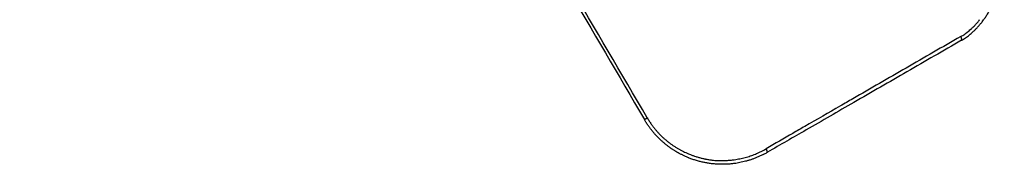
# Model space of a CAD drawing. Header units: millimetres. Extents: x -3355 to -830, y -2775 to -1049.
# Tile 19 of 103: x -2599 to -2327, y -2229 to -2189. Entities that reach past the tile are written whole.
import ezdxf

# ---------------------------------------------------------------- set-up
doc = ezdxf.new("R2010")
doc.units = ezdxf.units.MM
doc.layers.add('Make2D$Visible$Curvas', color=7, linetype='Continuous')

msp = doc.modelspace()

# ---------------------------------------------------------------- linework, layer by layer
at = {"layer": 'Make2D$Visible$Curvas', "color": 253, "lineweight": -3, "true_color": 0x98aaaf}
for points in [[(-2599.42, -1919.95), (-2426.32, -2216.41)], [(-2425.54, -2215.92), (-2598.64, -1919.47)]]:
    msp.add_open_spline(points, degree=1, dxfattribs=at)
for points, knots in [([(-2338.43, -2194.39), (-2338.36, -2194.35), (-2338.29, -2194.31), (-2338.22, -2194.27), (-2338.03, -2194.16), (-2337.84, -2194.04), (-2337.65, -2193.91), (-2337.47, -2193.79), (-2337.28, -2193.66), (-2337.09, -2193.53), (-2336.91, -2193.4), (-2336.72, -2193.26), (-2336.54, -2193.12), (-2336.37, -2192.99), (-2336.2, -2192.85), (-2336.03, -2192.71), (-2335.85, -2192.56), (-2335.67, -2192.4), (-2335.48, -2192.24), (-2335.41, -2192.18), (-2335.34, -2192.11), (-2335.28, -2192.05), (-2335.05, -2191.85), (-2334.83, -2191.63), (-2334.61, -2191.41), (-2334.56, -2191.36), (-2334.51, -2191.3), (-2334.45, -2191.25), (-2334.25, -2191.04), (-2334.05, -2190.83), (-2333.86, -2190.61), (-2333.67, -2190.4), (-2333.47, -2190.17), (-2333.29, -2189.95), (-2333.1, -2189.72), (-2332.91, -2189.49), (-2332.73, -2189.25), (-2332.6, -2189.08), (-2332.47, -2188.91), (-2332.35, -2188.74), (-2332.28, -2188.65), (-2332.22, -2188.56), (-2332.15, -2188.47), (-2331.95, -2188.18), (-2331.74, -2187.88), (-2331.54, -2187.57), (-2331.34, -2187.26), (-2331.15, -2186.95), (-2330.96, -2186.63), (-2330.91, -2186.55), (-2330.86, -2186.48), (-2330.82, -2186.4), (-2330.68, -2186.17), (-2330.55, -2185.93), (-2330.42, -2185.68), (-2330.28, -2185.44), (-2330.15, -2185.19), (-2330.03, -2184.94), (-2329.9, -2184.69), (-2329.77, -2184.43), (-2329.65, -2184.17), (-2329.55, -2183.97), (-2329.46, -2183.77), (-2329.37, -2183.56), (-2329.25, -2183.3), (-2329.14, -2183.04), (-2329.03, -2182.77), (-2328.91, -2182.49), (-2328.8, -2182.21), (-2328.69, -2181.92), (-2328.58, -2181.64), (-2328.47, -2181.35), (-2328.37, -2181.06), (-2328.27, -2180.77), (-2328.18, -2180.48), (-2328.08, -2180.19), (-2328.01, -2179.96), (-2327.94, -2179.74), (-2327.88, -2179.51), (-2327.79, -2179.22), (-2327.71, -2178.92), (-2327.63, -2178.63), (-2327.61, -2178.55), (-2327.59, -2178.48), (-2327.57, -2178.4), (-2327.5, -2178.12), (-2327.43, -2177.83), (-2327.36, -2177.54), (-2327.3, -2177.25), (-2327.24, -2176.97), (-2327.18, -2176.68), (-2327.14, -2176.49), (-2327.11, -2176.29), (-2327.07, -2176.09), (-2327.01, -2175.77), (-2326.96, -2175.45), (-2326.91, -2175.13), (-2326.87, -2174.81), (-2326.83, -2174.5), (-2326.79, -2174.18), (-2326.75, -2173.87), (-2326.72, -2173.56), (-2326.7, -2173.25), (-2326.69, -2173.17), (-2326.68, -2173.1), (-2326.68, -2173.02), (-2326.67, -2172.91), (-2326.66, -2172.8), (-2326.66, -2172.69), (-2326.64, -2172.38), (-2326.62, -2172.08), (-2326.61, -2171.79), (-2326.6, -2171.49), (-2326.6, -2171.19), (-2326.6, -2170.9), (-2326.6, -2170.61), (-2326.6, -2170.32), (-2326.61, -2170.03), (-2326.62, -2169.67), (-2326.64, -2169.31), (-2326.66, -2168.96), (-2326.69, -2168.62), (-2326.72, -2168.27), (-2326.76, -2167.94), (-2326.79, -2167.66), (-2326.82, -2167.38), (-2326.86, -2167.11), (-2326.91, -2166.81), (-2326.96, -2166.51), (-2327.01, -2166.22), (-2327.07, -2165.93), (-2327.13, -2165.64), (-2327.19, -2165.36), (-2327.26, -2165.07), (-2327.33, -2164.78), (-2327.41, -2164.51), (-2327.43, -2164.41), (-2327.46, -2164.32), (-2327.49, -2164.23), (-2327.56, -2163.97), (-2327.64, -2163.72), (-2327.72, -2163.48), (-2327.79, -2163.26), (-2327.86, -2163.05), (-2327.94, -2162.84), (-2328.02, -2162.62), (-2328.1, -2162.41), (-2328.19, -2162.2), (-2328.22, -2162.14), (-2328.24, -2162.08), (-2328.27, -2162.02), (-2328.36, -2161.8), (-2328.45, -2161.59), (-2328.55, -2161.38), (-2328.65, -2161.17), (-2328.75, -2160.97), (-2328.86, -2160.77), (-2328.96, -2160.57), (-2329.07, -2160.37), (-2329.17, -2160.18)], [0, 0, 0, 0, 0.25421, 0.25421, 0.25421, 0.960214, 0.960214, 0.960214, 1.673068, 1.673068, 1.673068, 2.399066, 2.399066, 2.399066, 3.080394, 3.080394, 3.080394, 3.843441, 3.843441, 3.843441, 4.136299, 4.136299, 4.136299, 5.102337, 5.102337, 5.102337, 5.345698, 5.345698, 5.345698, 6.261398, 6.261398, 6.261398, 7.181728, 7.181728, 7.181728, 8.114103, 8.114103, 8.114103, 8.78766, 8.78766, 8.78766, 9.133302, 9.133302, 9.133302, 10.28253, 10.28253, 10.28253, 11.43788, 11.43788, 11.43788, 11.717256, 11.717256, 11.717256, 12.577247, 12.577247, 12.577247, 13.456252, 13.456252, 13.456252, 14.352877, 14.352877, 14.352877, 15.049229, 15.049229, 15.049229, 15.950927, 15.950927, 15.950927, 16.899899, 16.899899, 16.899899, 17.853793, 17.853793, 17.853793, 18.810634, 18.810634, 18.810634, 19.545114, 19.545114, 19.545114, 20.491341, 20.491341, 20.491341, 20.732465, 20.732465, 20.732465, 21.651295, 21.651295, 21.651295, 22.554213, 22.554213, 22.554213, 23.17444, 23.17444, 23.17444, 24.176866, 24.176866, 24.176866, 25.158464, 25.158464, 25.158464, 26.120211, 26.120211, 26.120211, 26.353735, 26.353735, 26.353735, 26.69667, 26.69667, 26.69667, 27.620686, 27.620686, 27.620686, 28.526065, 28.526065, 28.526065, 29.411525, 29.411525, 29.411525, 30.495676, 30.495676, 30.495676, 31.540525, 31.540525, 31.540525, 32.386598, 32.386598, 32.386598, 33.301472, 33.301472, 33.301472, 34.18651, 34.18651, 34.18651, 35.073184, 35.073184, 35.073184, 35.365886, 35.365886, 35.365886, 36.155378, 36.155378, 36.155378, 36.83484, 36.83484, 36.83484, 37.518555, 37.518555, 37.518555, 37.721745, 37.721745, 37.721745, 38.420999, 38.420999, 38.420999, 39.104714, 39.104714, 39.104714, 39.773274, 39.773274, 39.773274, 39.773274]), ([(-2338.67, -2193.34), (-2338.64, -2193.33), (-2338.61, -2193.31), (-2338.58, -2193.3), (-2338.42, -2193.21), (-2338.26, -2193.12), (-2338.11, -2193.02), (-2337.92, -2192.9), (-2337.73, -2192.78), (-2337.54, -2192.65), (-2337.34, -2192.51), (-2337.15, -2192.37), (-2336.95, -2192.22), (-2336.91, -2192.19), (-2336.87, -2192.16), (-2336.83, -2192.13), (-2336.67, -2192), (-2336.51, -2191.87), (-2336.35, -2191.74), (-2336.19, -2191.6), (-2336.03, -2191.47), (-2335.87, -2191.32), (-2335.82, -2191.28), (-2335.78, -2191.24), (-2335.73, -2191.2), (-2335.55, -2191.03), (-2335.37, -2190.86), (-2335.19, -2190.68), (-2335.03, -2190.52), (-2334.87, -2190.35), (-2334.7, -2190.18), (-2334.48, -2189.94), (-2334.26, -2189.69), (-2334.04, -2189.42), (-2333.83, -2189.18), (-2333.63, -2188.93), (-2333.43, -2188.67)], [0, 0, 0, 0, 0.101984, 0.101984, 0.101984, 0.684145, 0.684145, 0.684145, 1.39972, 1.39972, 1.39972, 2.164868, 2.164868, 2.164868, 2.326949, 2.326949, 2.326949, 2.984972, 2.984972, 2.984972, 3.650711, 3.650711, 3.650711, 3.847589, 3.847589, 3.847589, 4.644799, 4.644799, 4.644799, 5.378632, 5.378632, 5.378632, 6.440743, 6.440743, 6.440743, 7.459845, 7.459845, 7.459845, 7.459845]), ([(-2338.67, -2193.34), (-2343.69, -2196.25), (-2348.75, -2199.17), (-2353.83, -2202.1), (-2358.73, -2204.93), (-2363.65, -2207.77), (-2368.6, -2210.63), (-2369.73, -2211.28), (-2370.87, -2211.94), (-2372.01, -2212.6), (-2375.28, -2214.48), (-2378.56, -2216.38), (-2381.87, -2218.29), (-2382.98, -2218.93), (-2384.1, -2219.58), (-2385.22, -2220.22), (-2387.68, -2221.64), (-2390.14, -2223.06), (-2392.62, -2224.49)], [0, 0, 0, 0, 18.385679, 18.385679, 18.385679, 36.085299, 36.085299, 36.085299, 40.145728, 40.145728, 40.145728, 51.810461, 51.810461, 51.810461, 55.753179, 55.753179, 55.753179, 64.408249, 64.408249, 64.408249, 64.408249]), ([(-2338.43, -2194.39), (-2338.42, -2194.39), (-2338.41, -2194.38), (-2338.41, -2194.37), (-2338.4, -2194.36), (-2338.39, -2194.35), (-2338.39, -2194.34), (-2338.38, -2194.33), (-2338.38, -2194.32), (-2338.37, -2194.3), (-2338.37, -2194.29), (-2338.37, -2194.27), (-2338.36, -2194.26), (-2338.36, -2194.24), (-2338.36, -2194.22), (-2338.36, -2194.19), (-2338.36, -2194.18), (-2338.36, -2194.16), (-2338.37, -2194.13), (-2338.37, -2194.11), (-2338.37, -2194.09), (-2338.38, -2194.07), (-2338.38, -2194.05), (-2338.38, -2194.04), (-2338.39, -2194.02), (-2338.39, -2193.99), (-2338.4, -2193.97), (-2338.4, -2193.94), (-2338.41, -2193.92), (-2338.42, -2193.89), (-2338.43, -2193.86), (-2338.43, -2193.85), (-2338.44, -2193.83), (-2338.45, -2193.81), (-2338.46, -2193.77), (-2338.47, -2193.74), (-2338.49, -2193.71), (-2338.5, -2193.68), (-2338.51, -2193.65), (-2338.52, -2193.62), (-2338.54, -2193.59), (-2338.55, -2193.56), (-2338.56, -2193.53), (-2338.58, -2193.5), (-2338.6, -2193.47), (-2338.61, -2193.44), (-2338.63, -2193.41), (-2338.65, -2193.38), (-2338.67, -2193.34)], [0, 0, 0, 0, 0.107947, 0.107947, 0.107947, 0.212161, 0.212161, 0.212161, 0.311549, 0.311549, 0.311549, 0.411243, 0.411243, 0.411243, 0.53192, 0.53192, 0.53192, 0.628809, 0.628809, 0.628809, 0.729411, 0.729411, 0.729411, 0.798292, 0.798292, 0.798292, 0.899271, 0.899271, 0.899271, 0.996181, 0.996181, 0.996181, 1.066988, 1.066988, 1.066988, 1.185345, 1.185345, 1.185345, 1.280188, 1.280188, 1.280188, 1.381307, 1.381307, 1.381307, 1.489896, 1.489896, 1.489896, 1.596485, 1.596485, 1.596485, 1.596485]), ([(-2338.67, -2193.34), (-2338.65, -2193.38), (-2338.63, -2193.41), (-2338.61, -2193.44), (-2338.6, -2193.46), (-2338.6, -2193.47), (-2338.59, -2193.49)], [0, 0, 0, 0, 0.1065884, 0.1065884, 0.1065884, 0.1667424, 0.1667424, 0.1667424, 0.1667424]), ([(-2338.43, -2194.39), (-2343.45, -2197.29), (-2353.35, -2203.01), (-2367.72, -2211.3), (-2380.61, -2218.75), (-2388.64, -2223.38), (-2392.23, -2225.45)], [0, 0, 0, 0, 18.346141, 36.005629, 51.68327, 64.238184, 64.238184, 64.238184, 64.238184]), ([(-2393.38, -2226.08), (-2393.52, -2226.15), (-2393.66, -2226.22), (-2393.81, -2226.29), (-2394.08, -2226.42), (-2394.35, -2226.55), (-2394.62, -2226.67), (-2394.9, -2226.79), (-2395.18, -2226.91), (-2395.45, -2227.02), (-2395.73, -2227.13), (-2396.01, -2227.23), (-2396.28, -2227.33), (-2396.41, -2227.38), (-2396.54, -2227.43), (-2396.67, -2227.47), (-2396.94, -2227.56), (-2397.2, -2227.65), (-2397.47, -2227.72), (-2397.74, -2227.81), (-2398.01, -2227.88), (-2398.27, -2227.96), (-2398.54, -2228.03), (-2398.81, -2228.09), (-2399.07, -2228.15), (-2399.34, -2228.22), (-2399.6, -2228.27), (-2399.86, -2228.33), (-2400.13, -2228.38), (-2400.38, -2228.42), (-2400.63, -2228.47), (-2400.9, -2228.51), (-2401.15, -2228.55), (-2401.39, -2228.58), (-2401.57, -2228.6), (-2401.74, -2228.63), (-2401.91, -2228.64), (-2402.06, -2228.66), (-2402.2, -2228.68), (-2402.34, -2228.69), (-2402.36, -2228.69), (-2402.38, -2228.69), (-2402.4, -2228.69), (-2402.54, -2228.71), (-2402.68, -2228.72), (-2402.82, -2228.73), (-2402.96, -2228.74), (-2403.1, -2228.75), (-2403.23, -2228.76), (-2403.37, -2228.77), (-2403.51, -2228.77), (-2403.64, -2228.78), (-2403.78, -2228.79), (-2403.92, -2228.79), (-2404.06, -2228.79), (-2404.2, -2228.8), (-2404.34, -2228.8), (-2404.47, -2228.8), (-2404.61, -2228.8), (-2404.76, -2228.8), (-2404.9, -2228.8), (-2405.03, -2228.8), (-2405.17, -2228.8), (-2405.31, -2228.8), (-2405.32, -2228.8), (-2405.33, -2228.8), (-2405.33, -2228.8), (-2405.5, -2228.79), (-2405.68, -2228.79), (-2405.85, -2228.78), (-2406.02, -2228.77), (-2406.2, -2228.76), (-2406.38, -2228.75), (-2406.55, -2228.74), (-2406.73, -2228.72), (-2406.91, -2228.71), (-2407.09, -2228.69), (-2407.27, -2228.67), (-2407.46, -2228.65), (-2407.64, -2228.63), (-2407.82, -2228.61), (-2408.01, -2228.59), (-2408.09, -2228.58), (-2408.16, -2228.57), (-2408.24, -2228.56), (-2408.43, -2228.53), (-2408.62, -2228.5), (-2408.82, -2228.47), (-2408.97, -2228.44), (-2409.13, -2228.41), (-2409.28, -2228.39), (-2409.45, -2228.35), (-2409.62, -2228.32), (-2409.8, -2228.28), (-2409.97, -2228.25), (-2410.14, -2228.21), (-2410.31, -2228.17), (-2410.48, -2228.13), (-2410.65, -2228.09), (-2410.83, -2228.05), (-2411, -2228), (-2411.18, -2227.96), (-2411.35, -2227.91), (-2411.52, -2227.86), (-2411.7, -2227.81), (-2411.87, -2227.76), (-2412.05, -2227.71), (-2412.22, -2227.65), (-2412.4, -2227.6), (-2412.57, -2227.54), (-2412.74, -2227.49), (-2412.91, -2227.43), (-2413.09, -2227.37), (-2413.26, -2227.31), (-2413.43, -2227.24), (-2413.6, -2227.18), (-2413.76, -2227.12), (-2413.93, -2227.05), (-2413.99, -2227.03), (-2414.05, -2227), (-2414.11, -2226.98), (-2414.38, -2226.87), (-2414.64, -2226.76), (-2414.89, -2226.65), (-2415.15, -2226.53), (-2415.39, -2226.42), (-2415.63, -2226.3), (-2415.87, -2226.18), (-2416.11, -2226.06), (-2416.33, -2225.95), (-2416.56, -2225.83), (-2416.78, -2225.71), (-2416.99, -2225.59), (-2417.2, -2225.47), (-2417.41, -2225.35), (-2417.6, -2225.24), (-2417.68, -2225.19), (-2417.77, -2225.14), (-2417.85, -2225.09), (-2417.95, -2225.02), (-2418.06, -2224.95), (-2418.16, -2224.89), (-2418.27, -2224.82), (-2418.37, -2224.76), (-2418.47, -2224.69), (-2418.57, -2224.62), (-2418.67, -2224.56), (-2418.77, -2224.49), (-2418.87, -2224.42), (-2418.97, -2224.36), (-2419.06, -2224.29), (-2419.08, -2224.27), (-2419.1, -2224.26), (-2419.12, -2224.25), (-2419.22, -2224.18), (-2419.31, -2224.11), (-2419.41, -2224.04), (-2419.51, -2223.97), (-2419.6, -2223.9), (-2419.7, -2223.83), (-2419.8, -2223.75), (-2419.89, -2223.68), (-2419.99, -2223.61), (-2420.08, -2223.53), (-2420.18, -2223.46), (-2420.28, -2223.38), (-2420.34, -2223.33), (-2420.41, -2223.28), (-2420.47, -2223.22), (-2420.58, -2223.14), (-2420.68, -2223.05), (-2420.79, -2222.96), (-2420.9, -2222.87), (-2421.01, -2222.78), (-2421.12, -2222.69), (-2421.22, -2222.59), (-2421.33, -2222.5), (-2421.43, -2222.41), (-2421.54, -2222.31), (-2421.64, -2222.22), (-2421.75, -2222.12), (-2421.85, -2222.02), (-2421.95, -2221.92), (-2422.06, -2221.82), (-2422.16, -2221.73), (-2422.26, -2221.63), (-2422.36, -2221.53), (-2422.46, -2221.43), (-2422.56, -2221.32), (-2422.66, -2221.22), (-2422.76, -2221.12), (-2422.86, -2221.02), (-2422.95, -2220.92), (-2423.05, -2220.82), (-2423.14, -2220.72), (-2423.23, -2220.62), (-2423.25, -2220.6), (-2423.27, -2220.58), (-2423.28, -2220.56), (-2423.36, -2220.47), (-2423.44, -2220.39), (-2423.51, -2220.31), (-2423.6, -2220.2), (-2423.69, -2220.09), (-2423.78, -2219.99), (-2423.87, -2219.89), (-2423.95, -2219.79), (-2424.03, -2219.69), (-2424.12, -2219.59), (-2424.2, -2219.49), (-2424.28, -2219.39), (-2424.36, -2219.29), (-2424.44, -2219.19), (-2424.51, -2219.09), (-2424.59, -2218.99), (-2424.66, -2218.89), (-2424.74, -2218.8), (-2424.81, -2218.7), (-2424.88, -2218.6), (-2424.95, -2218.5), (-2424.99, -2218.44), (-2425.04, -2218.39), (-2425.08, -2218.33), (-2425.17, -2218.2), (-2425.26, -2218.06), (-2425.35, -2217.93), (-2425.45, -2217.8), (-2425.54, -2217.66), (-2425.62, -2217.53), (-2425.71, -2217.4), (-2425.8, -2217.26), (-2425.88, -2217.13), (-2425.97, -2216.99), (-2426.05, -2216.86), (-2426.13, -2216.73), (-2426.19, -2216.62), (-2426.26, -2216.51), (-2426.32, -2216.41)], [1.313089, 1.313089, 1.313089, 1.313089, 1.798733, 1.798733, 1.798733, 2.706191, 2.706191, 2.706191, 3.605607, 3.605607, 3.605607, 4.504563, 4.504563, 4.504563, 4.919328, 4.919328, 4.919328, 5.7563, 5.7563, 5.7563, 6.601966, 6.601966, 6.601966, 7.426477, 7.426477, 7.426477, 8.237982, 8.237982, 8.237982, 9.024265, 9.024265, 9.024265, 9.795286, 9.795286, 9.795286, 10.318115, 10.318115, 10.318115, 10.751146, 10.751146, 10.751146, 10.803865, 10.803865, 10.803865, 11.228252, 11.228252, 11.228252, 11.64534, 11.64534, 11.64534, 12.057342, 12.057342, 12.057342, 12.478125, 12.478125, 12.478125, 12.886555, 12.886555, 12.886555, 13.313682, 13.313682, 13.313682, 13.726214, 13.726214, 13.726214, 13.74913, 13.74913, 13.74913, 14.268034, 14.268034, 14.268034, 14.796364, 14.796364, 14.796364, 15.329879, 15.329879, 15.329879, 15.876645, 15.876645, 15.876645, 16.43277, 16.43277, 16.43277, 16.671562, 16.671562, 16.671562, 17.255171, 17.255171, 17.255171, 17.724442, 17.724442, 17.724442, 18.246725, 18.246725, 18.246725, 18.773102, 18.773102, 18.773102, 19.306757, 19.306757, 19.306757, 19.845536, 19.845536, 19.845536, 20.387267, 20.387267, 20.387267, 20.9392, 20.9392, 20.9392, 21.481211, 21.481211, 21.481211, 22.027924, 22.027924, 22.027924, 22.564404, 22.564404, 22.564404, 22.762184, 22.762184, 22.762184, 23.611004, 23.611004, 23.611004, 24.427569, 24.427569, 24.427569, 25.215174, 25.215174, 25.215174, 25.96269, 25.96269, 25.96269, 26.669013, 26.669013, 26.669013, 26.955255, 26.955255, 26.955255, 27.327341, 27.327341, 27.327341, 27.694628, 27.694628, 27.694628, 28.05551, 28.05551, 28.05551, 28.413827, 28.413827, 28.413827, 28.48453, 28.48453, 28.48453, 28.842562, 28.842562, 28.842562, 29.200843, 29.200843, 29.200843, 29.564701, 29.564701, 29.564701, 29.933039, 29.933039, 29.933039, 30.180995, 30.180995, 30.180995, 30.594724, 30.594724, 30.594724, 31.020207, 31.020207, 31.020207, 31.443022, 31.443022, 31.443022, 31.869789, 31.869789, 31.869789, 32.297967, 32.297967, 32.297967, 32.725027, 32.725027, 32.725027, 33.150938, 33.150938, 33.150938, 33.570567, 33.570567, 33.570567, 33.984808, 33.984808, 33.984808, 34.058358, 34.058358, 34.058358, 34.402276, 34.402276, 34.402276, 34.814284, 34.814284, 34.814284, 35.212142, 35.212142, 35.212142, 35.597745, 35.597745, 35.597745, 35.977703, 35.977703, 35.977703, 36.348232, 36.348232, 36.348232, 36.714519, 36.714519, 36.714519, 36.92673, 36.92673, 36.92673, 37.410672, 37.410672, 37.410672, 37.893972, 37.893972, 37.893972, 38.368797, 38.368797, 38.368797, 38.842289, 38.842289, 38.842289, 39.215086, 39.215086, 39.215086, 39.215086]), ([(-2425.54, -2215.92), (-2425.36, -2216.23), (-2425.18, -2216.52), (-2424.99, -2216.81), (-2424.8, -2217.1), (-2424.61, -2217.38), (-2424.42, -2217.66), (-2424.24, -2217.91), (-2424.06, -2218.15), (-2423.88, -2218.39), (-2423.71, -2218.61), (-2423.54, -2218.82), (-2423.37, -2219.04), (-2423.19, -2219.25), (-2423.01, -2219.46), (-2422.83, -2219.66), (-2422.66, -2219.86), (-2422.49, -2220.05), (-2422.31, -2220.24), (-2422.21, -2220.34), (-2422.11, -2220.45), (-2422, -2220.55), (-2421.8, -2220.76), (-2421.59, -2220.96), (-2421.38, -2221.17), (-2421.17, -2221.37), (-2420.96, -2221.56), (-2420.74, -2221.75), (-2420.52, -2221.95), (-2420.3, -2222.14), (-2420.07, -2222.32), (-2420.01, -2222.37), (-2419.96, -2222.41), (-2419.9, -2222.46), (-2419.68, -2222.64), (-2419.46, -2222.81), (-2419.24, -2222.97), (-2419.03, -2223.13), (-2418.82, -2223.28), (-2418.6, -2223.43), (-2418.37, -2223.59), (-2418.14, -2223.75), (-2417.9, -2223.9), (-2417.78, -2223.98), (-2417.66, -2224.06), (-2417.53, -2224.13), (-2417.31, -2224.27), (-2417.09, -2224.4), (-2416.87, -2224.52), (-2416.65, -2224.65), (-2416.42, -2224.77), (-2416.2, -2224.89), (-2415.97, -2225.01), (-2415.74, -2225.13), (-2415.51, -2225.24), (-2415.3, -2225.34), (-2415.09, -2225.44), (-2414.88, -2225.54), (-2414.63, -2225.65), (-2414.37, -2225.76), (-2414.12, -2225.87), (-2413.94, -2225.94), (-2413.76, -2226.02), (-2413.57, -2226.09), (-2413.32, -2226.19), (-2413.06, -2226.29), (-2412.8, -2226.38), (-2412.56, -2226.46), (-2412.32, -2226.54), (-2412.08, -2226.62), (-2411.8, -2226.71), (-2411.51, -2226.8), (-2411.23, -2226.88), (-2410.94, -2226.96), (-2410.66, -2227.04), (-2410.37, -2227.11), (-2410.08, -2227.18), (-2409.79, -2227.24), (-2409.5, -2227.3), (-2409.42, -2227.32), (-2409.34, -2227.34), (-2409.25, -2227.35), (-2408.94, -2227.42), (-2408.62, -2227.47), (-2408.3, -2227.52), (-2408.23, -2227.53), (-2408.16, -2227.54), (-2408.09, -2227.55), (-2407.78, -2227.6), (-2407.46, -2227.63), (-2407.15, -2227.67), (-2406.9, -2227.69), (-2406.66, -2227.71), (-2406.41, -2227.73), (-2406.16, -2227.74), (-2405.91, -2227.75), (-2405.65, -2227.76), (-2405.4, -2227.77), (-2405.14, -2227.77), (-2404.89, -2227.77), (-2404.63, -2227.77), (-2404.38, -2227.77), (-2404.12, -2227.76), (-2403.93, -2227.75), (-2403.73, -2227.74), (-2403.54, -2227.73), (-2403.2, -2227.71), (-2402.86, -2227.68), (-2402.51, -2227.65), (-2402.49, -2227.65), (-2402.46, -2227.64), (-2402.44, -2227.64), (-2402.1, -2227.61), (-2401.76, -2227.57), (-2401.42, -2227.52), (-2401.15, -2227.48), (-2400.87, -2227.44), (-2400.6, -2227.39), (-2400.35, -2227.35), (-2400.1, -2227.3), (-2399.86, -2227.25), (-2399.62, -2227.2), (-2399.38, -2227.15), (-2399.14, -2227.1), (-2398.89, -2227.04), (-2398.64, -2226.98), (-2398.4, -2226.91), (-2398.15, -2226.85), (-2397.91, -2226.78), (-2397.67, -2226.7), (-2397.44, -2226.64), (-2397.22, -2226.57), (-2397, -2226.49), (-2396.97, -2226.48), (-2396.94, -2226.47), (-2396.91, -2226.46), (-2396.68, -2226.39), (-2396.46, -2226.31), (-2396.24, -2226.23), (-2396.02, -2226.14), (-2395.8, -2226.06), (-2395.58, -2225.97), (-2395.37, -2225.88), (-2395.16, -2225.79), (-2394.95, -2225.7), (-2394.71, -2225.6), (-2394.48, -2225.49), (-2394.26, -2225.38), (-2394.03, -2225.27), (-2393.81, -2225.16), (-2393.6, -2225.04), (-2393.37, -2224.93), (-2393.16, -2224.81), (-2392.94, -2224.69), (-2392.83, -2224.62), (-2392.72, -2224.56), (-2392.62, -2224.49)], [0, 0, 0, 0, 1.04499, 1.04499, 1.04499, 2.071063, 2.071063, 2.071063, 2.972209, 2.972209, 2.972209, 3.801075, 3.801075, 3.801075, 4.622081, 4.622081, 4.622081, 5.405684, 5.405684, 5.405684, 5.842562, 5.842562, 5.842562, 6.716318, 6.716318, 6.716318, 7.590867, 7.590867, 7.590867, 8.465402, 8.465402, 8.465402, 8.68952, 8.68952, 8.68952, 9.523182, 9.523182, 9.523182, 10.311925, 10.311925, 10.311925, 11.150104, 11.150104, 11.150104, 11.593482, 11.593482, 11.593482, 12.358985, 12.358985, 12.358985, 13.129695, 13.129695, 13.129695, 13.903104, 13.903104, 13.903104, 14.596561, 14.596561, 14.596561, 15.425808, 15.425808, 15.425808, 16.013307, 16.013307, 16.013307, 16.845006, 16.845006, 16.845006, 17.60113, 17.60113, 17.60113, 18.489807, 18.489807, 18.489807, 19.377317, 19.377317, 19.377317, 20.266323, 20.266323, 20.266323, 20.522324, 20.522324, 20.522324, 21.487498, 21.487498, 21.487498, 21.701192, 21.701192, 21.701192, 22.652377, 22.652377, 22.652377, 23.389379, 23.389379, 23.389379, 24.153027, 24.153027, 24.153027, 24.918149, 24.918149, 24.918149, 25.681605, 25.681605, 25.681605, 26.267299, 26.267299, 26.267299, 27.299155, 27.299155, 27.299155, 27.37425, 27.37425, 27.37425, 28.39897, 28.39897, 28.39897, 29.237283, 29.237283, 29.237283, 29.992724, 29.992724, 29.992724, 30.728079, 30.728079, 30.728079, 31.495667, 31.495667, 31.495667, 32.25967, 32.25967, 32.25967, 32.958615, 32.958615, 32.958615, 33.062091, 33.062091, 33.062091, 33.76639, 33.76639, 33.76639, 34.479309, 34.479309, 34.479309, 35.176466, 35.176466, 35.176466, 35.939065, 35.939065, 35.939065, 36.692009, 36.692009, 36.692009, 37.441892, 37.441892, 37.441892, 37.826086, 37.826086, 37.826086, 37.826086]), ([(-2393.38, -2226.08), (-2393.26, -2226.01), (-2393.13, -2225.95), (-2393.01, -2225.89), (-2392.75, -2225.75), (-2392.49, -2225.6), (-2392.23, -2225.45)], [37.901997, 37.901997, 37.901997, 37.901997, 38.314719, 38.314719, 38.314719, 39.215086, 39.215086, 39.215086, 39.215086]), ([(-2392.62, -2224.49), (-2392.6, -2224.52), (-2392.58, -2224.55), (-2392.57, -2224.58), (-2392.55, -2224.61), (-2392.53, -2224.64), (-2392.52, -2224.67), (-2392.5, -2224.7), (-2392.49, -2224.73), (-2392.47, -2224.76), (-2392.47, -2224.77), (-2392.46, -2224.77), (-2392.46, -2224.78)], [0, 0, 0, 0, 0.104304, 0.104304, 0.104304, 0.205818, 0.205818, 0.205818, 0.3080792, 0.3080792, 0.3080792, 0.3319461, 0.3319461, 0.3319461, 0.3319461]), ([(-2392.43, -2224.84), (-2392.44, -2224.81), (-2392.46, -2224.79), (-2392.47, -2224.76), (-2392.49, -2224.73), (-2392.5, -2224.7), (-2392.52, -2224.67), (-2392.53, -2224.64), (-2392.55, -2224.61), (-2392.57, -2224.58), (-2392.57, -2224.57), (-2392.58, -2224.56), (-2392.59, -2224.54)], [1.1941066, 1.1941066, 1.1941066, 1.1941066, 1.2881428, 1.2881428, 1.2881428, 1.3904039, 1.3904039, 1.3904039, 1.491918, 1.491918, 1.491918, 1.5410968, 1.5410968, 1.5410968, 1.5410968]), ([(-2392.23, -2225.45), (-2392.23, -2225.45), (-2392.22, -2225.45), (-2392.22, -2225.44), (-2392.22, -2225.44), (-2392.22, -2225.43), (-2392.22, -2225.42), (-2392.22, -2225.41), (-2392.22, -2225.4), (-2392.22, -2225.39), (-2392.22, -2225.38), (-2392.22, -2225.37), (-2392.22, -2225.35), (-2392.23, -2225.34), (-2392.23, -2225.32), (-2392.24, -2225.3), (-2392.24, -2225.29), (-2392.24, -2225.27), (-2392.25, -2225.26), (-2392.26, -2225.24), (-2392.26, -2225.22), (-2392.27, -2225.21), (-2392.28, -2225.19), (-2392.28, -2225.16), (-2392.29, -2225.14), (-2392.3, -2225.12), (-2392.31, -2225.11), (-2392.32, -2225.09), (-2392.33, -2225.07), (-2392.34, -2225.04), (-2392.35, -2225.02), (-2392.36, -2224.99), (-2392.37, -2224.97), (-2392.38, -2224.94), (-2392.4, -2224.91), (-2392.41, -2224.88), (-2392.43, -2224.85)], [0, 0, 0, 0, 0.107586, 0.107586, 0.107586, 0.217172, 0.217172, 0.217172, 0.317515, 0.317515, 0.317515, 0.411169, 0.411169, 0.411169, 0.530009, 0.530009, 0.530009, 0.60498, 0.60498, 0.60498, 0.699625, 0.699625, 0.699625, 0.79822, 0.79822, 0.79822, 0.874914, 0.874914, 0.874914, 0.972797, 0.972797, 0.972797, 1.067071, 1.067071, 1.067071, 1.185265, 1.185265, 1.185265, 1.185265])]:
    msp.add_open_spline(points, degree=3, knots=knots, dxfattribs=at)
msp.add_rational_spline([(-2426.32, -2216.41), (-2426.33, -2216.39), (-2425.54, -2215.92)], [1, 0.734747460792, 1], degree=2, dxfattribs=at)

doc.saveas('drawing.dxf')
